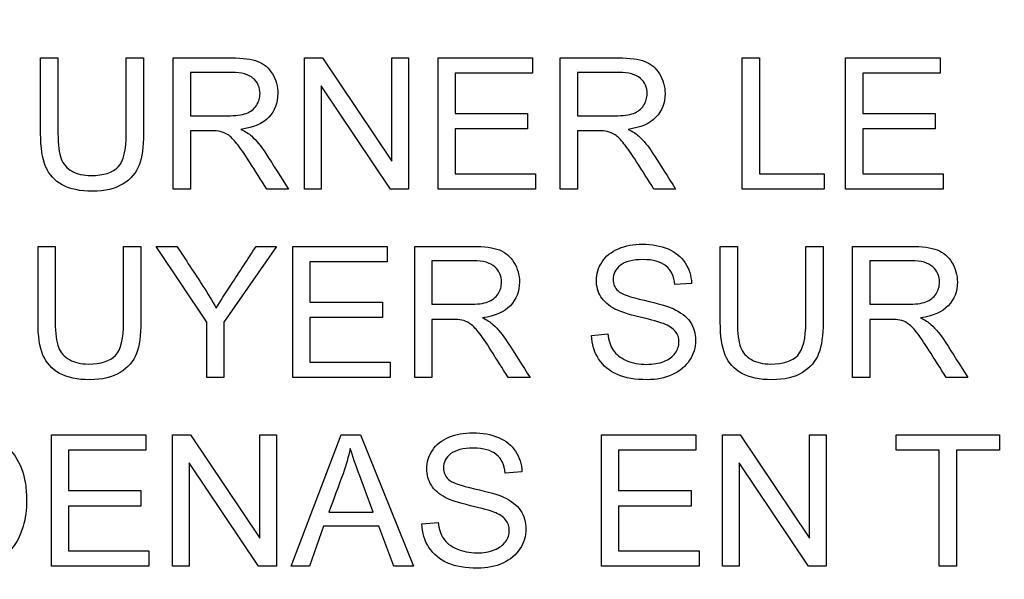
# Model space of a CAD drawing. Header units: inches. Extents: x 1 to 240, y -1 to 159.
# Tile 41 of 111: x 78.063 to 78.789, y 76.034 to 76.447. Entities that reach past the tile are written whole.
import ezdxf
from ezdxf.enums import TextEntityAlignment as Align

# ---------------------------------------------------------------- set-up
doc = ezdxf.new("R2010")
doc.units = ezdxf.units.IN
doc.header["$MEASUREMENT"] = 0
doc.layers.add('Default', color=7, linetype='Continuous')
doc.layers.add('LAB20180', color=7, linetype='Continuous')
doc.styles.add('SEACAD_Times_New_Roman', font='times.ttf')
doc.dimstyles.new('HAMMOND_(STH_-_240x160)', dxfattribs={"dimtxt": 1, "dimasz": 1.25, "dimexe": 0.5, "dimexo": 0.5, "dimgap": 0.25, "dimtad": 0, "dimtih": 1, "dimtoh": 1, "dimzin": 0, "dimdsep": 46, "dimtxsty": 'SEACAD_Times_New_Roman', "dimblk1": '_SE_FILLED', "dimblk2": '_SE_FILLED', "dimsah": 1, "dimcen": 0.5, "dimadec": 0, "dimazin": 0, "dimtfac": 0.8, "dimtofl": 0, "dimtmove": 0, "dimatfit": 3, "dimfxl": 1, "dimtolj": 1, "dimtzin": 0, "dimarcsym": 0})

# ---------------------------------------------------------------- blocks, each defined once
blk = doc.blocks.new('SE')
at = {"layer": 'LAB20180', "color": 7, "linetype": 'Continuous'}
for p, q in [((78.07849, 76.41852), (78.09124, 76.41852)), ((78.14166, 76.41852), (78.15435, 76.41852)), ((78.17618, 76.32174), (78.17618, 76.41852)), ((78.27315, 76.32174), (78.27315, 76.41852)), ((78.27315, 76.41852), (78.28629, 76.41852)), ((78.28629, 76.41852), (78.33748, 76.34241)), ((78.33748, 76.34241), (78.33748, 76.41852)), ((78.33748, 76.41852), (78.34971, 76.41852)), ((78.34971, 76.41852), (78.34971, 76.32174)), ((78.37154, 76.32174), (78.37154, 76.41852)), ((78.37154, 76.41852), (78.44128, 76.41852)), ((78.44128, 76.41852), (78.44128, 76.40712)), ((78.46169, 76.32174), (78.46169, 76.41852)), ((78.59594, 76.32174), (78.59594, 76.41852)), ((78.59594, 76.41852), (78.60869, 76.41852)), ((78.60869, 76.41852), (78.60869, 76.33307)), ((78.67205, 76.32174), (78.67205, 76.41852)), ((78.67205, 76.41852), (78.74179, 76.41852)), ((78.74179, 76.41852), (78.74179, 76.40712)), ((78.18893, 76.40783), (78.18893, 76.37577)), ((78.44128, 76.40712), (78.38422, 76.40712)), ((78.38422, 76.40712), (78.38422, 76.37738)), ((78.47444, 76.40783), (78.47444, 76.37577)), ((78.74179, 76.40712), (78.68474, 76.40712)), ((78.68474, 76.40712), (78.68474, 76.37738)), ((78.33658, 76.32174), (78.28545, 76.39779)), ((78.28545, 76.39779), (78.28545, 76.32174)), ((78.38422, 76.37738), (78.43761, 76.37738)), ((78.43761, 76.37738), (78.43761, 76.36604)), ((78.68474, 76.37738), (78.73812, 76.37738)), ((78.73812, 76.37738), (78.73812, 76.36604)), ((78.18893, 76.36469), (78.18893, 76.32174)), ((78.43761, 76.36604), (78.38422, 76.36604)), ((78.38422, 76.36604), (78.38422, 76.33307)), ((78.47444, 76.36469), (78.47444, 76.32174)), ((78.73812, 76.36604), (78.68474, 76.36604)), ((78.68474, 76.36604), (78.68474, 76.33307)), ((78.38422, 76.33307), (78.44353, 76.33307)), ((78.44353, 76.33307), (78.44353, 76.32174)), ((78.60869, 76.33307), (78.65634, 76.33307)), ((78.65634, 76.33307), (78.65634, 76.32174)), ((78.68474, 76.33307), (78.74404, 76.33307)), ((78.74404, 76.33307), (78.74404, 76.32174)), ((78.18893, 76.32174), (78.17618, 76.32174)), ((78.26124, 76.32174), (78.2452, 76.32174)), ((78.28545, 76.32174), (78.27315, 76.32174)), ((78.34971, 76.32174), (78.33658, 76.32174)), ((78.44353, 76.32174), (78.37154, 76.32174)), ((78.47444, 76.32174), (78.46169, 76.32174)), ((78.54675, 76.32174), (78.53072, 76.32174)), ((78.65634, 76.32174), (78.59594, 76.32174)), ((78.74404, 76.32174), (78.67205, 76.32174)), ((78.07653, 76.2795), (78.08922, 76.2795)), ((78.1397, 76.2795), (78.15238, 76.2795)), ((78.201, 76.22368), (78.16372, 76.2795)), ((78.16372, 76.2795), (78.17898, 76.2795)), ((78.25232, 76.2795), (78.21368, 76.22368)), ((78.23738, 76.2795), (78.25232, 76.2795)), ((78.26436, 76.18272), (78.26436, 76.2795)), ((78.26436, 76.2795), (78.3341, 76.2795)), ((78.3341, 76.2795), (78.3341, 76.26811)), ((78.35432, 76.18272), (78.35432, 76.2795)), ((78.57969, 76.2795), (78.59237, 76.2795)), ((78.64279, 76.2795), (78.65554, 76.2795)), ((78.6773, 76.18272), (78.6773, 76.2795)), ((78.3341, 76.26811), (78.27711, 76.26811)), ((78.27711, 76.26811), (78.27711, 76.23836)), ((78.36706, 76.26881), (78.36706, 76.23675)), ((78.69005, 76.26881), (78.69005, 76.23675)), ((78.5585, 76.2522), (78.54627, 76.2513)), ((78.27711, 76.23836), (78.33049, 76.23836)), ((78.33049, 76.23836), (78.33049, 76.22702)), ((78.201, 76.18272), (78.201, 76.22368)), ((78.21368, 76.22368), (78.21368, 76.18272)), ((78.33049, 76.22702), (78.27711, 76.22702)), ((78.27711, 76.22702), (78.27711, 76.19406)), ((78.36706, 76.22561), (78.36706, 76.18272)), ((78.69005, 76.22561), (78.69005, 76.18272)), ((78.48471, 76.21382), (78.49675, 76.21498)), ((78.27711, 76.19406), (78.33635, 76.19406)), ((78.33635, 76.19406), (78.33635, 76.18272)), ((78.21368, 76.18272), (78.201, 76.18272)), ((78.33635, 76.18272), (78.26436, 76.18272)), ((78.36706, 76.18272), (78.35432, 76.18272)), ((78.43938, 76.18272), (78.42334, 76.18272)), ((78.69005, 76.18272), (78.6773, 76.18272)), ((78.76236, 76.18272), (78.74639, 76.18272)), ((78.08638, 76.0437), (78.08638, 76.14042)), ((78.08638, 76.14042), (78.15605, 76.14042)), ((78.15605, 76.14042), (78.15605, 76.12909)), ((78.17582, 76.0437), (78.17582, 76.14042)), ((78.17582, 76.14042), (78.18896, 76.14042)), ((78.18896, 76.14042), (78.24015, 76.06437)), ((78.24015, 76.06437), (78.24015, 76.14042)), ((78.24015, 76.14042), (78.25238, 76.14042)), ((78.25238, 76.14042), (78.25238, 76.0437)), ((78.26327, 76.0437), (78.30016, 76.14042)), ((78.30016, 76.14042), (78.31426, 76.14042)), ((78.31426, 76.14042), (78.35348, 76.0437)), ((78.49205, 76.0437), (78.49205, 76.14042)), ((78.49205, 76.14042), (78.56178, 76.14042)), ((78.56178, 76.14042), (78.56178, 76.12909)), ((78.5813, 76.0437), (78.5813, 76.14042)), ((78.5813, 76.14042), (78.59443, 76.14042)), ((78.59443, 76.14042), (78.64556, 76.06437)), ((78.64556, 76.06437), (78.64556, 76.14042)), ((78.64556, 76.14042), (78.65786, 76.14042)), ((78.65786, 76.14042), (78.65786, 76.0437)), ((78.70943, 76.12909), (78.70943, 76.14042)), ((78.70943, 76.14042), (78.78574, 76.14042)), ((78.78574, 76.14042), (78.78574, 76.12909)), ((78.15605, 76.12909), (78.09907, 76.12909)), ((78.09907, 76.12909), (78.09907, 76.09934)), ((78.56178, 76.12909), (78.50473, 76.12909)), ((78.50473, 76.12909), (78.50473, 76.09934)), ((78.74124, 76.12909), (78.70943, 76.12909)), ((78.74124, 76.0437), (78.74124, 76.12909)), ((78.78574, 76.12909), (78.75393, 76.12909)), ((78.75393, 76.12909), (78.75393, 76.0437)), ((78.23925, 76.0437), (78.18812, 76.11975)), ((78.18812, 76.11975), (78.18812, 76.0437)), ((78.64472, 76.0437), (78.59359, 76.11975)), ((78.59359, 76.11975), (78.59359, 76.0437)), ((78.43345, 76.11318), (78.42115, 76.11228)), ((78.09907, 76.09934), (78.15245, 76.09934)), ((78.15245, 76.09934), (78.15245, 76.08794)), ((78.50473, 76.09934), (78.55811, 76.09934)), ((78.55811, 76.09934), (78.55811, 76.08794)), ((78.15245, 76.08794), (78.09907, 76.08794)), ((78.09907, 76.08794), (78.09907, 76.05504)), ((78.55811, 76.08794), (78.50473, 76.08794)), ((78.50473, 76.08794), (78.50473, 76.05504)), ((78.29095, 76.08343), (78.32373, 76.08343)), ((78.28709, 76.073), (78.27672, 76.0437)), ((78.32785, 76.073), (78.28709, 76.073)), ((78.33893, 76.0437), (78.32785, 76.073)), ((78.3596, 76.07481), (78.37164, 76.0759)), ((78.09907, 76.05504), (78.15837, 76.05504)), ((78.15837, 76.05504), (78.15837, 76.0437)), ((78.50473, 76.05504), (78.56404, 76.05504)), ((78.56404, 76.05504), (78.56404, 76.0437)), ((78.15837, 76.0437), (78.08638, 76.0437)), ((78.18812, 76.0437), (78.17582, 76.0437)), ((78.25238, 76.0437), (78.23925, 76.0437)), ((78.27672, 76.0437), (78.26327, 76.0437)), ((78.35348, 76.0437), (78.33893, 76.0437)), ((78.56404, 76.0437), (78.49205, 76.0437)), ((78.59359, 76.0437), (78.5813, 76.0437)), ((78.65786, 76.0437), (78.64472, 76.0437)), ((78.75393, 76.0437), (78.74124, 76.0437))]:
    blk.add_line(p, q, dxfattribs=at)
for points, knots in [([(78.15435, 76.41852), (78.15435, 76.39989), (78.15435, 76.38126), (78.15435, 76.36263), (78.15435, 76.35291), (78.15325, 76.34518), (78.14887, 76.33372), (78.14495, 76.32908), (78.13922, 76.32554), (78.13346, 76.32198), (78.12595, 76.32013), (78.10766, 76.32013), (78.10026, 76.32168), (78.09446, 76.32483), (78.08874, 76.32795), (78.08468, 76.33243), (78.08216, 76.33835), (78.07966, 76.34425), (78.07849, 76.35233), (78.07849, 76.36263), (78.07849, 76.38126), (78.07849, 76.39989), (78.07849, 76.41852)], [0, 0, 0, 0, 0.229348, 0.229348, 0.229348, 0.315824, 0.315824, 0.4023, 0.4023, 0.4023, 0.498874, 0.498874, 0.592764, 0.592764, 0.592764, 0.669271, 0.669271, 0.669271, 0.770634, 0.770634, 0.770634, 1, 1, 1, 1]), ([(78.15435, 76.41852), (78.15435, 76.39989), (78.15435, 76.38126), (78.15435, 76.36263), (78.15435, 76.35291), (78.15325, 76.34518), (78.14887, 76.33372), (78.14495, 76.32908), (78.13922, 76.32554), (78.13346, 76.32198), (78.12595, 76.32013), (78.10766, 76.32013), (78.10026, 76.32168), (78.09446, 76.32483), (78.08874, 76.32795), (78.08468, 76.33243), (78.08216, 76.33835), (78.07966, 76.34425), (78.07849, 76.35233), (78.07849, 76.36263), (78.07849, 76.38126), (78.07849, 76.39989), (78.07849, 76.41852)], [0, 0, 0, 0, 0.229348, 0.229348, 0.229348, 0.315824, 0.315824, 0.4023, 0.4023, 0.4023, 0.498874, 0.498874, 0.592764, 0.592764, 0.592764, 0.669271, 0.669271, 0.669271, 0.770634, 0.770634, 0.770634, 1, 1, 1, 1]), ([(78.09124, 76.41852), (78.09124, 76.39991), (78.09124, 76.3813), (78.09124, 76.36269), (78.09124, 76.35432), (78.09202, 76.34814), (78.09511, 76.34016), (78.09781, 76.33707), (78.10541, 76.33282), (78.11005, 76.33172), (78.12498, 76.33172), (78.13168, 76.33385), (78.13967, 76.34235), (78.14166, 76.35059), (78.14166, 76.36269), (78.14166, 76.3813), (78.14166, 76.39991), (78.14166, 76.41852)], [0, 0, 0, 0, 0.272429, 0.272429, 0.272429, 0.342897, 0.342897, 0.413366, 0.413366, 0.483834, 0.483834, 0.605702, 0.605702, 0.727571, 0.727571, 0.727571, 1, 1, 1, 1]), ([(78.09124, 76.41852), (78.09124, 76.39991), (78.09124, 76.3813), (78.09124, 76.36269), (78.09124, 76.35432), (78.09202, 76.34814), (78.09511, 76.34016), (78.09781, 76.33707), (78.10541, 76.33282), (78.11005, 76.33172), (78.12498, 76.33172), (78.13168, 76.33385), (78.13967, 76.34235), (78.14166, 76.35059), (78.14166, 76.36269), (78.14166, 76.3813), (78.14166, 76.39991), (78.14166, 76.41852)], [0, 0, 0, 0, 0.272429, 0.272429, 0.272429, 0.342897, 0.342897, 0.413366, 0.413366, 0.483834, 0.483834, 0.605702, 0.605702, 0.727571, 0.727571, 0.727571, 1, 1, 1, 1]), ([(78.17618, 76.41852), (78.19045, 76.41852), (78.20472, 76.41852), (78.219, 76.41852), (78.22762, 76.41852), (78.23413, 76.41762), (78.24314, 76.41414), (78.24668, 76.41105), (78.25209, 76.40229), (78.25338, 76.3974), (78.25338, 76.38523), (78.25119, 76.37944), (78.24231, 76.37003), (78.23542, 76.36707), (78.22614, 76.36578)], [0, 0, 0, 0, 0.318532, 0.318532, 0.318532, 0.440011, 0.440011, 0.56149, 0.56149, 0.682969, 0.682969, 0.841485, 0.841485, 1, 1, 1, 1]), ([(78.46169, 76.41852), (78.47596, 76.41852), (78.49023, 76.41852), (78.50451, 76.41852), (78.51314, 76.41852), (78.51964, 76.41762), (78.52866, 76.41414), (78.53226, 76.41105), (78.5349, 76.40667), (78.53756, 76.40227), (78.53896, 76.3974), (78.53896, 76.38523), (78.5367, 76.37944), (78.52782, 76.37003), (78.52099, 76.36707), (78.51166, 76.36578)], [0, 0, 0, 0, 0.318429, 0.318429, 0.318429, 0.446133, 0.446133, 0.573836, 0.573836, 0.573836, 0.691895, 0.691895, 0.845948, 0.845948, 1, 1, 1, 1]), ([(78.18893, 76.37577), (78.19809, 76.37577), (78.20726, 76.37577), (78.21642, 76.37577), (78.22222, 76.37577), (78.22685, 76.37641), (78.23014, 76.37757), (78.23344, 76.37873), (78.23593, 76.38072), (78.23767, 76.38343), (78.23938, 76.38609), (78.24025, 76.38897), (78.24025, 76.39669), (78.23857, 76.40043), (78.23522, 76.40339), (78.23191, 76.40632), (78.22666, 76.40783), (78.21951, 76.40783), (78.20932, 76.40783), (78.19912, 76.40783), (78.18893, 76.40783)], [0, 0, 0, 0, 0.228517, 0.228517, 0.228517, 0.343997, 0.343997, 0.343997, 0.424842, 0.424842, 0.424842, 0.499299, 0.499299, 0.607186, 0.607186, 0.607186, 0.745838, 0.745838, 0.745838, 1, 1, 1, 1]), ([(78.47444, 76.37577), (78.4836, 76.37577), (78.49277, 76.37577), (78.50193, 76.37577), (78.50779, 76.37577), (78.51236, 76.37641), (78.51565, 76.37757), (78.51895, 76.37873), (78.52144, 76.38072), (78.52318, 76.38343), (78.52489, 76.38609), (78.52576, 76.38897), (78.52576, 76.39669), (78.52408, 76.40043), (78.5208, 76.40339), (78.51748, 76.40638), (78.51217, 76.40783), (78.50502, 76.40783), (78.49483, 76.40783), (78.48463, 76.40783), (78.47444, 76.40783)], [0, 0, 0, 0, 0.228451, 0.228451, 0.228451, 0.343902, 0.343902, 0.343902, 0.424724, 0.424724, 0.424724, 0.499032, 0.499032, 0.606702, 0.606702, 0.606702, 0.745825, 0.745825, 0.745825, 1, 1, 1, 1]), ([(78.2452, 76.32174), (78.24095, 76.32846), (78.2367, 76.33518), (78.23245, 76.3419), (78.22877, 76.34772), (78.22563, 76.35213), (78.22318, 76.35522), (78.22076, 76.35828), (78.21861, 76.36044), (78.21668, 76.36166), (78.21479, 76.36286), (78.21281, 76.36372), (78.21088, 76.36424), (78.20944, 76.36463), (78.20702, 76.36463), (78.20374, 76.36469), (78.1988, 76.36479), (78.19386, 76.36469), (78.18893, 76.36469)], [0, 0, 0, 0, 0.307188, 0.307188, 0.307188, 0.516424, 0.516424, 0.516424, 0.634817, 0.634817, 0.634817, 0.716816, 0.716816, 0.716816, 0.80923, 0.80923, 0.80923, 1, 1, 1, 1]), ([(78.22614, 76.36578), (78.22956, 76.36417), (78.23213, 76.36257), (78.23387, 76.36096), (78.23758, 76.35752), (78.24115, 76.35323), (78.2445, 76.34808), (78.25016, 76.33936), (78.25566, 76.33052), (78.26124, 76.32174)], [0, 0, 0, 0, 0.160192, 0.160192, 0.160192, 0.45337, 0.45337, 0.45337, 1, 1, 1, 1]), ([(78.53072, 76.32174), (78.52647, 76.32846), (78.52222, 76.33518), (78.51797, 76.3419), (78.51428, 76.34772), (78.51114, 76.35213), (78.50869, 76.35522), (78.50627, 76.35828), (78.50412, 76.36044), (78.50219, 76.36166), (78.5003, 76.36286), (78.49839, 76.36372), (78.49639, 76.36424), (78.49494, 76.36461), (78.4926, 76.36463), (78.48925, 76.36469), (78.48431, 76.36478), (78.47937, 76.36469), (78.47444, 76.36469)], [0, 0, 0, 0, 0.307183, 0.307183, 0.307183, 0.516416, 0.516416, 0.516416, 0.634807, 0.634807, 0.634807, 0.71683, 0.71683, 0.71683, 0.809234, 0.809234, 0.809234, 1, 1, 1, 1]), ([(78.51166, 76.36578), (78.51507, 76.36417), (78.51764, 76.36257), (78.51938, 76.36096), (78.52309, 76.35752), (78.52666, 76.35323), (78.53001, 76.34808), (78.53568, 76.33936), (78.54117, 76.33052), (78.54675, 76.32174)], [0, 0, 0, 0, 0.160192, 0.160192, 0.160192, 0.45337, 0.45337, 0.45337, 1, 1, 1, 1]), ([(78.15238, 76.2795), (78.15238, 76.26087), (78.15238, 76.24224), (78.15238, 76.22361), (78.15238, 76.21382), (78.15129, 76.2061), (78.1491, 76.20043), (78.14689, 76.19471), (78.14292, 76.19006), (78.13719, 76.18646), (78.13153, 76.1829), (78.12399, 76.18111), (78.10564, 76.18111), (78.09823, 76.18266), (78.0925, 76.18581), (78.0868, 76.18895), (78.08265, 76.19341), (78.07775, 76.20526), (78.07653, 76.21331), (78.07653, 76.22361), (78.07653, 76.24224), (78.07653, 76.26087), (78.07653, 76.2795)], [0, 0, 0, 0, 0.22934, 0.22934, 0.22934, 0.325918, 0.325918, 0.325918, 0.402617, 0.402617, 0.402617, 0.498704, 0.498704, 0.59279, 0.59279, 0.59279, 0.681736, 0.681736, 0.770682, 0.770682, 0.770682, 1, 1, 1, 1]), ([(78.15238, 76.2795), (78.15238, 76.26087), (78.15238, 76.24224), (78.15238, 76.22361), (78.15238, 76.21382), (78.15129, 76.2061), (78.1491, 76.20043), (78.14689, 76.19471), (78.14292, 76.19006), (78.13719, 76.18646), (78.13153, 76.1829), (78.12399, 76.18111), (78.10564, 76.18111), (78.09823, 76.18266), (78.0925, 76.18581), (78.0868, 76.18895), (78.08265, 76.19341), (78.07775, 76.20526), (78.07653, 76.21331), (78.07653, 76.22361), (78.07653, 76.24224), (78.07653, 76.26087), (78.07653, 76.2795)], [0, 0, 0, 0, 0.22934, 0.22934, 0.22934, 0.325918, 0.325918, 0.325918, 0.402617, 0.402617, 0.402617, 0.498704, 0.498704, 0.59279, 0.59279, 0.59279, 0.681736, 0.681736, 0.770682, 0.770682, 0.770682, 1, 1, 1, 1]), ([(78.08922, 76.2795), (78.08922, 76.26089), (78.08922, 76.24228), (78.08922, 76.22368), (78.08922, 76.21524), (78.09005, 76.20906), (78.0916, 76.20513), (78.09317, 76.20115), (78.09578, 76.19805), (78.09965, 76.19592), (78.10349, 76.19381), (78.10808, 76.1927), (78.12296, 76.1927), (78.12965, 76.19483), (78.13365, 76.19908), (78.13767, 76.20336), (78.1397, 76.21157), (78.1397, 76.22368), (78.1397, 76.24228), (78.1397, 76.26089), (78.1397, 76.2795)], [0, 0, 0, 0, 0.272471, 0.272471, 0.272471, 0.364187, 0.364187, 0.364187, 0.425156, 0.425156, 0.425156, 0.489974, 0.489974, 0.60131, 0.60131, 0.60131, 0.727559, 0.727559, 0.727559, 1, 1, 1, 1]), ([(78.08922, 76.2795), (78.08922, 76.26089), (78.08922, 76.24228), (78.08922, 76.22368), (78.08922, 76.21524), (78.09005, 76.20906), (78.0916, 76.20513), (78.09317, 76.20115), (78.09578, 76.19805), (78.09965, 76.19592), (78.10349, 76.19381), (78.10808, 76.1927), (78.12296, 76.1927), (78.12965, 76.19483), (78.13365, 76.19908), (78.13767, 76.20336), (78.1397, 76.21157), (78.1397, 76.22368), (78.1397, 76.24228), (78.1397, 76.26089), (78.1397, 76.2795)], [0, 0, 0, 0, 0.272471, 0.272471, 0.272471, 0.364187, 0.364187, 0.364187, 0.425156, 0.425156, 0.425156, 0.489974, 0.489974, 0.60131, 0.60131, 0.60131, 0.727559, 0.727559, 0.727559, 1, 1, 1, 1]), ([(78.17898, 76.2795), (78.18537, 76.26974), (78.19177, 76.25997), (78.19817, 76.25021), (78.20174, 76.24475), (78.20499, 76.23926), (78.20802, 76.23391)], [0, 0, 0, 0, 0.647796, 0.647796, 0.647796, 1, 1, 1, 1]), ([(78.20802, 76.23391), (78.21098, 76.239), (78.21459, 76.24467), (78.21877, 76.25098), (78.22505, 76.26044), (78.23118, 76.26999), (78.23738, 76.2795)], [0, 0, 0, 0, 0.371968, 0.371968, 0.371968, 1, 1, 1, 1]), ([(78.35432, 76.2795), (78.36859, 76.2795), (78.38286, 76.2795), (78.39714, 76.2795), (78.40576, 76.2795), (78.41227, 76.2786), (78.42128, 76.27512), (78.42482, 76.27203), (78.43023, 76.26328), (78.43158, 76.25838), (78.43158, 76.24621), (78.42933, 76.24042), (78.42045, 76.23102), (78.41362, 76.22799), (78.40428, 76.22677)], [0, 0, 0, 0, 0.318406, 0.318406, 0.318406, 0.439908, 0.439908, 0.561409, 0.561409, 0.682911, 0.682911, 0.841455, 0.841455, 1, 1, 1, 1]), ([(78.49675, 76.21498), (78.49733, 76.21009), (78.49862, 76.20603), (78.50074, 76.20294), (78.50288, 76.19984), (78.50602, 76.19728), (78.5104, 76.19534), (78.51483, 76.19339), (78.5198, 76.19245), (78.5301, 76.19245), (78.53442, 76.19315), (78.54189, 76.19612), (78.54466, 76.19811), (78.54646, 76.20069), (78.54825, 76.20325), (78.54923, 76.20597), (78.54923, 76.21196), (78.54833, 76.2146), (78.54472, 76.2191), (78.54182, 76.22097), (78.53777, 76.22252), (78.53517, 76.2235), (78.52946, 76.22509), (78.52057, 76.22722), (78.51175, 76.22933), (78.50557, 76.2314), (78.50203, 76.23327), (78.49739, 76.23572), (78.49398, 76.23868), (78.48947, 76.24589), (78.48831, 76.24988), (78.48831, 76.25922), (78.48973, 76.26379), (78.49527, 76.27229), (78.49926, 76.27551), (78.5046, 76.27776), (78.50987, 76.27999), (78.51581, 76.28105), (78.52946, 76.28105), (78.53577, 76.27989), (78.54118, 76.27757), (78.54664, 76.27523), (78.55084, 76.27191), (78.5538, 76.2674), (78.55671, 76.26296), (78.55831, 76.25787), (78.5585, 76.2522)], [0, 0, 0, 0, 0.049984, 0.049984, 0.049984, 0.098571, 0.098571, 0.098571, 0.153381, 0.153381, 0.201742, 0.201742, 0.250104, 0.250104, 0.250104, 0.286951, 0.286951, 0.323015, 0.323015, 0.359078, 0.359078, 0.359078, 0.428661, 0.428661, 0.428661, 0.504947, 0.504947, 0.504947, 0.558497, 0.558497, 0.612048, 0.612048, 0.669423, 0.669423, 0.726798, 0.726798, 0.726798, 0.796415, 0.796415, 0.872924, 0.872924, 0.872924, 0.937128, 0.937128, 0.937128, 1, 1, 1, 1]), ([(78.65554, 76.2795), (78.65554, 76.26087), (78.65554, 76.24224), (78.65554, 76.22361), (78.65554, 76.21382), (78.65444, 76.2061), (78.65225, 76.20043), (78.65004, 76.19471), (78.64607, 76.19006), (78.64034, 76.18646), (78.63464, 76.18287), (78.62714, 76.18111), (78.60879, 76.18111), (78.60139, 76.18266), (78.59565, 76.18581), (78.58995, 76.18895), (78.5858, 76.19341), (78.58091, 76.20526), (78.57969, 76.21331), (78.57969, 76.22361), (78.57969, 76.24224), (78.57969, 76.26087), (78.57969, 76.2795)], [0, 0, 0, 0, 0.229338, 0.229338, 0.229338, 0.325916, 0.325916, 0.325916, 0.402614, 0.402614, 0.402614, 0.499372, 0.499372, 0.592793, 0.592793, 0.592793, 0.681738, 0.681738, 0.770683, 0.770683, 0.770683, 1, 1, 1, 1]), ([(78.65554, 76.2795), (78.65554, 76.26087), (78.65554, 76.24224), (78.65554, 76.22361), (78.65554, 76.21382), (78.65444, 76.2061), (78.65225, 76.20043), (78.65004, 76.19471), (78.64607, 76.19006), (78.64034, 76.18646), (78.63464, 76.18287), (78.62714, 76.18111), (78.60879, 76.18111), (78.60139, 76.18266), (78.59565, 76.18581), (78.58995, 76.18895), (78.5858, 76.19341), (78.58091, 76.20526), (78.57969, 76.21331), (78.57969, 76.22361), (78.57969, 76.24224), (78.57969, 76.26087), (78.57969, 76.2795)], [0, 0, 0, 0, 0.229338, 0.229338, 0.229338, 0.325916, 0.325916, 0.325916, 0.402614, 0.402614, 0.402614, 0.499372, 0.499372, 0.592793, 0.592793, 0.592793, 0.681738, 0.681738, 0.770683, 0.770683, 0.770683, 1, 1, 1, 1]), ([(78.59237, 76.2795), (78.59237, 76.26089), (78.59237, 76.24228), (78.59237, 76.22368), (78.59237, 76.21524), (78.59314, 76.20906), (78.59469, 76.20513), (78.59626, 76.20113), (78.59894, 76.19805), (78.60274, 76.19592), (78.60656, 76.19378), (78.61124, 76.1927), (78.62611, 76.1927), (78.63281, 76.19483), (78.64079, 76.20333), (78.64279, 76.21157), (78.64279, 76.22368), (78.64279, 76.24228), (78.64279, 76.26089), (78.64279, 76.2795)], [0, 0, 0, 0, 0.272431, 0.272431, 0.272431, 0.36409, 0.36409, 0.36409, 0.425016, 0.425016, 0.425016, 0.493235, 0.493235, 0.610411, 0.610411, 0.727586, 0.727586, 0.727586, 1, 1, 1, 1]), ([(78.59237, 76.2795), (78.59237, 76.26089), (78.59237, 76.24228), (78.59237, 76.22368), (78.59237, 76.21524), (78.59314, 76.20906), (78.59469, 76.20513), (78.59626, 76.20113), (78.59894, 76.19805), (78.60274, 76.19592), (78.60656, 76.19378), (78.61124, 76.1927), (78.62611, 76.1927), (78.63281, 76.19483), (78.64079, 76.20333), (78.64279, 76.21157), (78.64279, 76.22368), (78.64279, 76.24228), (78.64279, 76.26089), (78.64279, 76.2795)], [0, 0, 0, 0, 0.272431, 0.272431, 0.272431, 0.36409, 0.36409, 0.36409, 0.425016, 0.425016, 0.425016, 0.493235, 0.493235, 0.610411, 0.610411, 0.727586, 0.727586, 0.727586, 1, 1, 1, 1]), ([(78.6773, 76.2795), (78.69158, 76.2795), (78.70585, 76.2795), (78.72012, 76.2795), (78.72875, 76.2795), (78.73532, 76.2786), (78.73976, 76.27686), (78.74426, 76.2751), (78.74788, 76.27203), (78.75052, 76.26766), (78.75317, 76.26325), (78.75457, 76.25838), (78.75457, 76.24621), (78.75232, 76.24042), (78.74343, 76.23102), (78.73661, 76.22799), (78.72734, 76.22677)], [0, 0, 0, 0, 0.318559, 0.318559, 0.318559, 0.466747, 0.466747, 0.466747, 0.574052, 0.574052, 0.574052, 0.692051, 0.692051, 0.846026, 0.846026, 1, 1, 1, 1]), ([(78.36706, 76.23675), (78.37623, 76.23675), (78.38539, 76.23675), (78.39456, 76.23675), (78.40042, 76.23675), (78.40499, 76.23733), (78.41156, 76.23977), (78.41407, 76.24171), (78.41581, 76.24435), (78.41758, 76.24703), (78.41838, 76.24995), (78.41838, 76.25761), (78.41671, 76.26141), (78.41343, 76.26437), (78.41011, 76.26737), (78.4048, 76.26881), (78.39765, 76.26881), (78.38746, 76.26881), (78.37726, 76.26881), (78.36706, 76.26881)], [0, 0, 0, 0, 0.228426, 0.228426, 0.228426, 0.326342, 0.326342, 0.424258, 0.424258, 0.424258, 0.4994, 0.4994, 0.606745, 0.606745, 0.606745, 0.745853, 0.745853, 0.745853, 1, 1, 1, 1]), ([(78.54627, 76.2513), (78.54562, 76.25735), (78.54337, 76.26192), (78.53957, 76.26508), (78.5358, 76.26821), (78.53017, 76.26972), (78.51504, 76.26972), (78.50943, 76.2683), (78.50589, 76.2654), (78.50238, 76.26253), (78.50061, 76.25916), (78.50061, 76.25169), (78.50184, 76.24885), (78.50435, 76.2466), (78.50682, 76.24438), (78.51323, 76.24209), (78.5236, 76.23971), (78.53395, 76.23733), (78.54111, 76.23533), (78.54498, 76.23353), (78.55057, 76.23092), (78.55477, 76.22767), (78.55747, 76.22374), (78.5602, 76.21977), (78.56146, 76.21518), (78.56146, 76.20487), (78.56005, 76.19998), (78.55412, 76.19096), (78.54994, 76.18742), (78.5444, 76.18491), (78.53889, 76.18241), (78.53268, 76.18111), (78.5171, 76.18111), (78.50982, 76.1824), (78.5039, 76.18491), (78.49795, 76.18743), (78.49334, 76.19129), (78.48999, 76.19644), (78.48667, 76.20154), (78.4849, 76.20732), (78.48471, 76.21382)], [0, 0, 0, 0, 0.061269, 0.061269, 0.061269, 0.128991, 0.128991, 0.199659, 0.199659, 0.199659, 0.244601, 0.244601, 0.283745, 0.283745, 0.283745, 0.363957, 0.363957, 0.363957, 0.450774, 0.450774, 0.450774, 0.513333, 0.513333, 0.513333, 0.573932, 0.573932, 0.634532, 0.634532, 0.695131, 0.695131, 0.695131, 0.766629, 0.766629, 0.856838, 0.856838, 0.856838, 0.928295, 0.928295, 0.928295, 1, 1, 1, 1]), ([(78.69005, 76.23675), (78.69922, 76.23675), (78.70838, 76.23675), (78.71755, 76.23675), (78.72341, 76.23675), (78.72798, 76.23733), (78.73126, 76.23855), (78.7346, 76.23979), (78.73712, 76.24171), (78.7388, 76.24435), (78.74052, 76.24706), (78.74137, 76.24995), (78.74137, 76.25761), (78.7397, 76.26141), (78.73641, 76.26437), (78.73309, 76.26737), (78.72785, 76.26881), (78.72064, 76.26881), (78.71044, 76.26881), (78.70025, 76.26881), (78.69005, 76.26881)], [0, 0, 0, 0, 0.228418, 0.228418, 0.228418, 0.343902, 0.343902, 0.343902, 0.424321, 0.424321, 0.424321, 0.499434, 0.499434, 0.606737, 0.606737, 0.606737, 0.745862, 0.745862, 0.745862, 1, 1, 1, 1]), ([(78.42334, 76.18272), (78.41909, 76.18944), (78.41484, 76.19616), (78.41059, 76.20288), (78.40691, 76.2087), (78.40377, 76.21312), (78.40132, 76.21621), (78.39893, 76.21923), (78.39675, 76.22142), (78.39482, 76.22265), (78.39296, 76.22382), (78.39102, 76.22471), (78.38902, 76.22516), (78.38754, 76.22549), (78.38516, 76.22561), (78.38187, 76.22561), (78.37694, 76.22561), (78.372, 76.22561), (78.36706, 76.22561)], [0, 0, 0, 0, 0.307272, 0.307272, 0.307272, 0.516565, 0.516565, 0.516565, 0.634985, 0.634985, 0.634985, 0.71676, 0.71676, 0.71676, 0.809177, 0.809177, 0.809177, 1, 1, 1, 1]), ([(78.40428, 76.22677), (78.4077, 76.22516), (78.41027, 76.22348), (78.41201, 76.22194), (78.41579, 76.21858), (78.41929, 76.21421), (78.42263, 76.20906), (78.4283, 76.20034), (78.4338, 76.1915), (78.43938, 76.18272)], [0, 0, 0, 0, 0.160112, 0.160112, 0.160112, 0.453397, 0.453397, 0.453397, 1, 1, 1, 1]), ([(78.74639, 76.18272), (78.74212, 76.18944), (78.73785, 76.19616), (78.73358, 76.20288), (78.72988, 76.2087), (78.72676, 76.21312), (78.72437, 76.21621), (78.722, 76.21929), (78.71974, 76.22142), (78.71787, 76.22265), (78.71599, 76.22388), (78.71401, 76.22471), (78.71201, 76.22516), (78.71059, 76.22548), (78.70821, 76.22561), (78.70486, 76.22561), (78.69993, 76.22561), (78.69499, 76.22561), (78.69005, 76.22561)], [0, 0, 0, 0, 0.307485, 0.307485, 0.307485, 0.516125, 0.516125, 0.516125, 0.634458, 0.634458, 0.634458, 0.716976, 0.716976, 0.716976, 0.809328, 0.809328, 0.809328, 1, 1, 1, 1]), ([(78.72734, 76.22677), (78.73068, 76.22516), (78.73326, 76.22348), (78.735, 76.22194), (78.73881, 76.21854), (78.74227, 76.21421), (78.74562, 76.20906), (78.75129, 76.20034), (78.75678, 76.1915), (78.76236, 76.18272)], [0, 0, 0, 0, 0.159281, 0.159281, 0.159281, 0.452861, 0.452861, 0.452861, 1, 1, 1, 1]), ([(77.98825, 76.14042), (77.99935, 76.14042), (78.01044, 76.14042), (78.02154, 76.14042), (78.02907, 76.14042), (78.0348, 76.13997), (78.03873, 76.13907), (78.04427, 76.1378), (78.04903, 76.13546), (78.05296, 76.13211), (78.05804, 76.12779), (78.06185, 76.12226), (78.06436, 76.11557), (78.06688, 76.10885), (78.06816, 76.10121), (78.06816, 76.08524), (78.06732, 76.07867), (78.06558, 76.073), (78.06385, 76.06735), (78.06172, 76.06264), (78.05902, 76.05897), (78.05628, 76.05525), (78.05341, 76.05227), (78.05019, 76.05014), (78.04702, 76.04805), (78.04318, 76.04641), (78.03416, 76.04422), (78.02894, 76.0437), (78.02315, 76.0437), (78.01152, 76.0437), (77.99988, 76.0437), (77.98825, 76.0437)], [0, 0, 0, 0, 0.150413, 0.150413, 0.150413, 0.228477, 0.228477, 0.228477, 0.300745, 0.300745, 0.300745, 0.392531, 0.392531, 0.392531, 0.498096, 0.498096, 0.587904, 0.587904, 0.587904, 0.658254, 0.658254, 0.658254, 0.714914, 0.714914, 0.714914, 0.778618, 0.778618, 0.842322, 0.842322, 0.842322, 1, 1, 1, 1]), ([(78.37164, 76.0759), (78.37222, 76.07101), (78.37357, 76.06701), (78.37563, 76.06392), (78.37772, 76.06079), (78.38097, 76.05826), (78.38973, 76.05439), (78.39469, 76.05343), (78.40506, 76.05343), (78.40931, 76.05414), (78.41677, 76.0571), (78.41961, 76.05909), (78.42141, 76.06167), (78.42318, 76.0642), (78.42412, 76.06695), (78.42412, 76.07294), (78.42321, 76.07558), (78.41961, 76.08009), (78.41671, 76.08195), (78.41265, 76.0835), (78.41006, 76.08449), (78.40435, 76.08607), (78.39553, 76.0882), (78.38664, 76.09034), (78.38046, 76.09238), (78.37692, 76.09425), (78.37228, 76.0967), (78.36887, 76.09966), (78.36436, 76.10687), (78.36327, 76.11087), (78.36327, 76.1202), (78.36462, 76.12477), (78.37016, 76.13327), (78.37415, 76.13649), (78.37949, 76.13868), (78.3848, 76.14086), (78.3907, 76.14203), (78.40435, 76.14203), (78.41066, 76.14087), (78.41613, 76.13855), (78.42155, 76.13626), (78.42579, 76.13289), (78.42869, 76.12838), (78.4316, 76.12384), (78.43319, 76.11885), (78.43345, 76.11318)], [0, 0, 0, 0, 0.049734, 0.049734, 0.049734, 0.102625, 0.102625, 0.155515, 0.155515, 0.202805, 0.202805, 0.250096, 0.250096, 0.250096, 0.285885, 0.285885, 0.322453, 0.322453, 0.359021, 0.359021, 0.359021, 0.428383, 0.428383, 0.428383, 0.504928, 0.504928, 0.504928, 0.558431, 0.558431, 0.611934, 0.611934, 0.669259, 0.669259, 0.726583, 0.726583, 0.726583, 0.796348, 0.796348, 0.87302, 0.87302, 0.87302, 0.937083, 0.937083, 0.937083, 1, 1, 1, 1]), ([(78.30679, 76.13044), (78.30544, 76.12413), (78.3037, 76.11795), (78.30151, 76.11183), (78.29811, 76.10232), (78.29447, 76.0929), (78.29095, 76.08343)], [0, 0, 0, 0, 0.38985, 0.38985, 0.38985, 1, 1, 1, 1]), ([(78.32373, 76.08343), (78.32042, 76.09236), (78.31712, 76.10129), (78.31381, 76.11022), (78.31079, 76.1184), (78.30847, 76.1251), (78.30679, 76.13044)], [0, 0, 0, 0, 0.571633, 0.571633, 0.571633, 1, 1, 1, 1]), ([(78.42115, 76.11228), (78.42051, 76.11833), (78.41826, 76.12291), (78.41446, 76.126), (78.4107, 76.12906), (78.40506, 76.13063), (78.39765, 76.1307), (78.38999, 76.13076), (78.38432, 76.12922), (78.38078, 76.12638), (78.37728, 76.12358), (78.3755, 76.12014), (78.3755, 76.11267), (78.37679, 76.10983), (78.37923, 76.10758), (78.38172, 76.1053), (78.38812, 76.10301), (78.39849, 76.10069), (78.40887, 76.09837), (78.416, 76.09625), (78.41987, 76.09451), (78.42554, 76.09196), (78.42965, 76.08865), (78.43236, 76.08472), (78.43509, 76.08075), (78.43641, 76.07616), (78.43641, 76.06579), (78.43493, 76.06096), (78.43197, 76.05645), (78.429, 76.05193), (78.42482, 76.04841), (78.41929, 76.04583), (78.41383, 76.04329), (78.40763, 76.04209), (78.39198, 76.04209), (78.38471, 76.04332), (78.37878, 76.04589), (78.37288, 76.04846), (78.36829, 76.05227), (78.36488, 76.05742), (78.36151, 76.0625), (78.35979, 76.0683), (78.3596, 76.07481)], [0, 0, 0, 0, 0.061068, 0.061068, 0.061068, 0.130319, 0.130319, 0.130319, 0.199417, 0.199417, 0.199417, 0.244343, 0.244343, 0.283473, 0.283473, 0.283473, 0.363727, 0.363727, 0.363727, 0.45053, 0.45053, 0.45053, 0.51313, 0.51313, 0.51313, 0.57114, 0.57114, 0.629875, 0.629875, 0.629875, 0.695194, 0.695194, 0.695194, 0.766392, 0.766392, 0.856886, 0.856886, 0.856886, 0.928274, 0.928274, 0.928274, 1, 1, 1, 1])]:
    blk.add_open_spline(points, degree=3, knots=knots, dxfattribs=at)
blk = doc.blocks.new('DMBLK3152')
at = {"layer": 'Default', "linetype": 'Continuous'}
for points in [[(88.43768, 99.78799), (88.22935, 101.03799), (88.02102, 99.78799)], [(88.43768, 66.28799), (88.02102, 66.28799), (88.22935, 65.03799)]]:
    blk.add_hatch(color=7, dxfattribs=at).paths.add_polyline_path(points)
at = {"layer": 'Default', "color": 7, "linetype": 'Continuous'}
for p, q in [((67.24127, 101.03799), (88.72935, 101.03799)), ((88.22935, 101.03799), (88.22935, 83.88799)), ((88.22935, 82.53799), (88.22935, 65.03799)), ((67.24127, 65.03799), (88.72935, 65.03799))]:
    blk.add_line(p, q, dxfattribs=at)
at = {"layer": 'Default', "color": 7, "linetype": 'Continuous', "style": 'SEACAD_Times_New_Roman'}
blk.add_text('36.00', height=1, dxfattribs=at).set_placement((86.52319, 83.53799), align=Align.TOP_LEFT)
blk = doc.blocks.new('_SE_FILLED')
at = {"color": 0}
blk.add_line((0, 0), (-1, 0), dxfattribs=at)
blk.add_solid([(0, 0), (-1, -0.1665), (-1, 0.1665), (0, 0)], dxfattribs=at)
blk = doc.blocks.new('DMBLK3166')
at = {"layer": 'Default', "linetype": 'Continuous'}
for points in [[(86.64821, 92.10064), (86.43988, 93.35064), (86.23155, 92.10064)], [(86.64821, 73.17899), (86.23155, 73.17899), (86.43988, 71.92899)]]:
    blk.add_hatch(color=7, dxfattribs=at).paths.add_polyline_path(points)
at = {"layer": 'Default', "color": 7, "linetype": 'Continuous'}
for p, q in [((81.59879, 93.35064), (86.93988, 93.35064)), ((86.43988, 93.35064), (86.43988, 83.48981)), ((86.43988, 82.13981), (86.43988, 71.92899)), ((78.74629, 71.92899), (86.93988, 71.92899))]:
    blk.add_line(p, q, dxfattribs=at)
at = {"layer": 'Default', "color": 7, "linetype": 'Continuous', "style": 'SEACAD_Times_New_Roman'}
blk.add_text('21.42', height=1, dxfattribs=at).set_placement((84.73372, 83.13981), align=Align.TOP_LEFT)

msp = doc.modelspace()

# ---------------------------------------------------------------- block references
at = {"layer": 'Default'}
msp.add_blockref('SE', (0, 0), dxfattribs=at)

# ---------------------------------------------------------------- dimensions: what is measured, and where the dimension line sits
at = {"layer": 'Default', "color": 7, "linetype": 'Continuous'}
for base, p1, p2, angle, picture, middle, dimtype in [((88.22935, 101.03799), (66.74127, 101.03799), (66.74127, 65.03799), 270, 'DMBLK3152', (88.22935, 83.03799), 161), ((86.43988, 71.92899), (81.09879, 93.35064), (78.24629, 71.92899), 90, 'DMBLK3166', (86.43988, 82.63981), 160)]:
    dim = msp.add_linear_dim(base=base, p1=p1, p2=p2, angle=angle, text='\\A1;<>', dimstyle='HAMMOND_(STH_-_240x160)', dxfattribs=at)
    dim.commit()
    dim.dimension.update_dxf_attribs({"geometry": picture, "text_midpoint": middle, "dimtype": dimtype})

doc.saveas('drawing.dxf')
